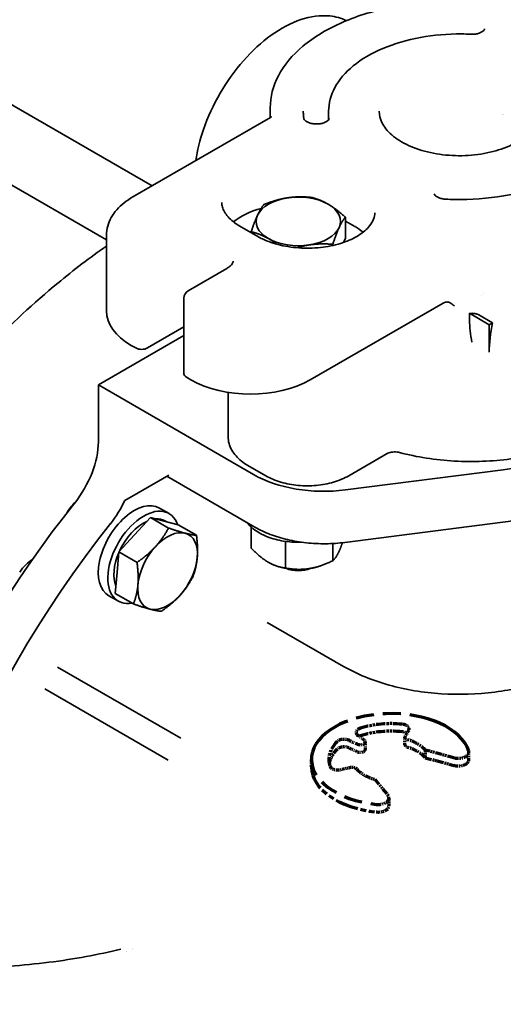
# Model space of a CAD drawing. Header units: millimetres. Extents: x 0 to 5940, y 0 to 4200.
# Tile 14 of 49: x 3888 to 3945, y 1329 to 1446. Entities that reach past the tile are written whole.
import ezdxf

# ---------------------------------------------------------------- set-up
doc = ezdxf.new("R2010")
doc.units = ezdxf.units.MM
doc.header["$LTSCALE"] = 10
doc.linetypes.add('DOUBLE_DASH_CHAIN', pattern=[1.2403, 0.6614, -0.0827, 0.1654, -0.0827, 0.1654, -0.0827])
doc.layers.add('Spigoli visibili(ISO)', color=7, linetype='Continuous', lineweight=35)
doc.layers.add('Tratto-punto-punto(ISO)', color=7, linetype='DOUBLE_DASH_CHAIN', lineweight=70)

msp = doc.modelspace()

# ---------------------------------------------------------------- linework, layer by layer
at = {"layer": 'Spigoli visibili(ISO)'}
for p, q in [((3854.26, 1444.96), (3898.14, 1419.63)), ((3878.52, 1440.46), (3903.54, 1426.01)), ((3917.54, 1434.1), (3917.54, 1435.27)), ((3924.46, 1433.85), (3924.46, 1434.86)), ((3901.28, 1424.71), (3917.56, 1434.11)), ((3945.03, 1434.52), (3945.03, 1434.52)), ((3926.44, 1419.8), (3926.44, 1422.3)), ((3913.94, 1421.24), (3916.06, 1420.01)), ((3926.44, 1421.84), (3927.58, 1421.19)), ((3898.14, 1411.18), (3898.14, 1420.17)), ((3915.29, 1420.46), (3915.29, 1420.57)), ((3926.44, 1419.8), (3926.21, 1419.3)), ((3924.95, 1418.95), (3924.95, 1419.08)), ((3907.82, 1413.58), (3912.41, 1416.23)), ((3907.32, 1412.71), (3907.32, 1403.73)), ((3942.84, 1413.3), (3942.84, 1413.3)), ((3922.28, 1403.02), (3938.02, 1412.1)), ((3941.16, 1410.09), (3941.16, 1410.9)), ((3941.16, 1410.9), (3943.49, 1409.55)), ((3942.25, 1410.72), (3943.88, 1409.77)), ((3903.01, 1406.8), (3907.32, 1409.28)), ((3943.49, 1409.55), (3943.88, 1409.77)), ((3943.49, 1409.55), (3943.49, 1406.29)), ((3907.32, 1408.26), (3897.18, 1402.41)), ((3901.07, 1407.1), (3901.6, 1406.8)), ((3907.61, 1403.33), (3908.14, 1403.02)), ((3897.18, 1395.67), (3897.18, 1402.41)), ((3897.18, 1402.41), (3915.56, 1391.79)), ((3912.56, 1396.28), (3912.56, 1401.54)), ((3926.85, 1391.64), (3931.38, 1394.26)), ((3914.89, 1392.87), (3917.01, 1391.64)), ((3904.78, 1391.28), (3905.52, 1391.71)), ((3926.47, 1389.96), (3945.15, 1392.35)), ((3904.78, 1391.28), (3900.32, 1388.71)), ((3905.29, 1391.58), (3915.73, 1385.55)), ((3904.42, 1387.81), (3905.55, 1387.15)), ((3901.47, 1384.65), (3903.34, 1386.69)), ((3903.34, 1386.69), (3904.99, 1386.26)), ((3903.34, 1386.69), (3905.49, 1385.44)), ((3904.99, 1386.26), (3906.64, 1385.82)), ((3905.05, 1386.29), (3905.21, 1386.2)), ((3906.64, 1385.82), (3908.8, 1384.58)), ((3926.4, 1383.74), (3945.08, 1386.13)), ((3899.6, 1382.62), (3901.47, 1384.65)), ((3915.29, 1385.56), (3915.29, 1383.05)), ((3919.37, 1383.82), (3919.37, 1380.69)), ((3924.95, 1383.61), (3924.95, 1381.56)), ((3899.39, 1380.15), (3899.6, 1382.62)), ((3899.6, 1382.62), (3901.76, 1381.37)), ((3899.18, 1377.68), (3899.39, 1380.15)), ((3918.81, 1380.79), (3918.67, 1380.83)), ((3922.92, 1380.79), (3922.95, 1380.8)), ((3899.18, 1377.68), (3901.34, 1376.44)), ((3898.42, 1377.42), (3899.55, 1376.76)), ((3917.18, 1374.26), (3917.18, 1374.26)), ((3926.23, 1369.04), (3917.18, 1374.26)), ((3906.96, 1360.52), (3892.35, 1368.96)), ((3890.85, 1366.36), (3905.46, 1357.93))]:
    msp.add_line(p, q, dxfattribs=at)
msp.add_arc((3908.32, 1412.71), 1, 120, 180, dxfattribs=at)
for centre, major_axis, start_param, end_param in [((3931.83, 1435.88), (13.5, 0), 6.101829, 6.101845), ((3920.87, 1421.8), (-5, 0), 4.974188, 6.021386), ((3920.87, 1421.8), (5, 0), 0.785398, 1.832596), ((3919.81, 1419.14), (8, 0), 2.001691, 2.544939), ((3920.87, 1421.8), (5, 0), 6.021386, 7.068583), ((3920.87, 1421.8), (-5, 0), 6.021386, 7.068583), ((3920.87, 1421.8), (5, 0), 4.974188, 6.021386), ((3921.93, 1417.92), (8, 0), 0.596653, 0.785398), ((3920.87, 1421.8), (5, 0), 3.926991, 4.974188), ((3939.96, 1403.84), (-16.1, 0), 4.54577, 4.545824), ((3908.14, 1411.18), (-10, 0), 0, 0.785398), ((3941.37, 1423.02), (21, 0), 4.702184, 4.716521), ((3954.1, 1412.41), (-7.5, -12.99), 5.227854, 5.497787), ((3902.31, 1407.2), (-1, 0), 0.785398, 2.356194), ((3908.32, 1403.73), (-1, 0), 0, 0.785398), ((3915.21, 1407.1), (-10, 0), 0.785398, 2.356194), ((3891.52, 1392.4), (4, 6.93), 4.455737, 5.497787), ((3939.96, 1405.88), (24, 0), 4.930555, 5.273117), ((3923.91, 1396.61), (11.81, 0), 3.926991, 4.930555), ((3921.57, 1350.36), (-38.13, -66.03), 4.455737, 6.283185), ((3895.06, 1386.29), (-1.62, -2.81), 4.204186, 4.727685), ((3901.42, 1382.61), (3, 5.2), 0, 3.141593), ((3895.76, 1389.95), (-4, -6.93), 1.314144, 1.721284), ((3902.55, 1381.96), (3, 5.2), 5.82168, 9.879937), ((3925.82, 1347.91), (-38.13, -66.03), 4.455737, 6.539837), ((3902.55, 1381.96), (2.5, 4.33), 0.684202, 1.7235), ((3902.55, 1381.96), (2.5, 4.33), 0, 0.367107), ((3905.38, 1380.33), (2.5, 4.33), 0.156654, 1.203851), ((3905.38, 1380.33), (2.5, 4.33), 5.392641, 6.439839), ((3902.55, 1381.96), (2.5, 4.33), 1.777723, 2.724375), ((3905.38, 1380.33), (2.5, 4.33), 1.203851, 2.251049), ((3889.44, 1378.79), (-1.81, -3.14), 3.943401, 4.588243), ((3905.38, 1380.33), (-2.5, -4.33), 1.203851, 2.251049), ((3920.87, 1383.42), (-5, 0), 1.147115, 1.832596), ((3920.87, 1381.79), (2.45, 0), 4.063182, 5.361596), ((3920.87, 1382.24), (3, 0), 4.442374, 4.982404), ((3920.87, 1383.42), (5, 0), 4.974188, 5.13607), ((3905.38, 1380.33), (-2.5, -4.33), 5.392641, 6.439839), ((3905.38, 1380.33), (-2.5, -4.33), 0.156654, 1.203851), ((3903.08, 1361.03), (15, 25.98), 3.805392, 3.805565), ((3903.08, 1361.03), (15, 25.98), 3.84, 3.840117)]:
    msp.add_ellipse(centre, major_axis=major_axis, ratio=0.57735, start_param=start_param, end_param=end_param, dxfattribs=at)
for points, knots in [([(3917.54, 1435.27), (3917.54, 1436.57), (3917.88, 1437.86), (3919.17, 1440.34), (3920.16, 1441.52), (3922.73, 1443.68), (3924.34, 1444.64), (3927.98, 1446.22), (3930.01, 1446.83), (3934.29, 1447.63), (3936.54, 1447.83), (3939.36, 1447.81), (3939.93, 1447.8), (3940.51, 1447.76)], [0.785398, 0.785398, 0.785398, 0.785398, 1.078234, 1.078234, 1.38707, 1.38707, 1.712888, 1.712888, 2.040862, 2.040862, 2.367504, 2.367504, 2.451818, 2.451818, 2.451818, 2.451818]), ([(3908.73, 1429.01), (3908.9, 1430.21), (3909.21, 1431.45), (3910.14, 1434.16), (3910.81, 1435.62), (3912.42, 1438.39), (3913.35, 1439.69), (3915.39, 1442.02), (3916.5, 1443.04), (3918.81, 1444.7), (3920, 1445.33), (3922.35, 1446.12), (3923.51, 1446.27), (3925.3, 1446.08), (3925.96, 1445.9), (3926.57, 1445.6)], [6.465438, 6.465438, 6.465438, 6.465438, 6.743132, 6.743132, 7.0726, 7.0726, 7.401219, 7.401219, 7.730723, 7.730723, 8.062018, 8.062018, 8.388894, 8.388894, 8.595417, 8.595417, 8.595417, 8.595417]), ([(3942.94, 1444.64), (3942.94, 1444.61), (3942.93, 1444.57), (3942.87, 1444.47), (3942.82, 1444.41), (3942.66, 1444.29), (3942.57, 1444.23), (3942.35, 1444.13), (3942.22, 1444.09), (3941.94, 1444.02), (3941.78, 1444), (3941.51, 1443.98), (3941.4, 1443.98), (3941.29, 1443.99)], [3.926991, 3.926991, 3.926991, 3.926991, 4.258603, 4.258603, 4.572715, 4.572715, 4.83802, 4.83802, 5.110124, 5.110124, 5.391619, 5.391619, 5.585054, 5.585054, 5.585054, 5.585054]), ([(3924.46, 1434.86), (3924.46, 1435.82), (3924.71, 1436.77), (3925.69, 1438.6), (3926.44, 1439.47), (3928.36, 1441.04), (3929.55, 1441.74), (3932.24, 1442.88), (3933.75, 1443.32), (3936.91, 1443.9), (3938.57, 1444.04), (3940.58, 1444.02), (3940.94, 1444.01), (3941.29, 1443.99)], [0.785398, 0.785398, 0.785398, 0.785398, 1.086317, 1.086317, 1.399302, 1.399302, 1.723547, 1.723547, 2.048897, 2.048897, 2.373332, 2.373332, 2.443461, 2.443461, 2.443461, 2.443461]), ([(3921.53, 1433.98), (3921.52, 1434.04), (3921.51, 1434.1), (3921.49, 1434.22), (3921.49, 1434.27), (3921.48, 1434.39), (3921.47, 1434.45), (3921.47, 1434.57), (3921.46, 1434.63), (3921.46, 1434.74), (3921.46, 1434.8), (3921.46, 1434.86)], [0.6981317, 0.6981317, 0.6981317, 0.6981317, 0.71558499, 0.71558499, 0.73303829, 0.73303829, 0.75049158, 0.75049158, 0.76794487, 0.76794487, 0.78539816, 0.78539816, 0.78539816, 0.78539816]), ([(3949.46, 1434.86), (3949.46, 1434.28), (3949.28, 1433.68), (3948.56, 1432.59), (3948.07, 1432.08), (3946.81, 1431.19), (3946.07, 1430.8), (3944.4, 1430.18), (3943.47, 1429.94), (3941.52, 1429.63), (3940.5, 1429.57), (3938.47, 1429.62), (3937.47, 1429.75), (3935.58, 1430.16), (3934.69, 1430.45), (3933.14, 1431.17), (3932.48, 1431.59), (3931.41, 1432.52), (3931.02, 1433.02), (3930.56, 1433.97), (3930.46, 1434.42), (3930.46, 1434.86)], [3.926991, 3.926991, 3.926991, 3.926991, 4.285627, 4.285627, 4.609922, 4.609922, 4.921341, 4.921341, 5.233184, 5.233184, 5.546493, 5.546493, 5.86023, 5.86023, 6.173163, 6.173163, 6.484521, 6.484521, 6.797348, 6.797348, 7.068583, 7.068583, 7.068583, 7.068583]), ([(3958.46, 1434.86), (3958.46, 1433.75), (3958.14, 1432.63), (3956.87, 1430.49), (3955.93, 1429.48), (3953.54, 1427.69), (3952.11, 1426.91), (3948.88, 1425.63), (3947.09, 1425.14), (3943.3, 1424.51), (3941.32, 1424.36), (3939.01, 1424.4), (3938.67, 1424.42), (3938.33, 1424.43)], [3.926991, 3.926991, 3.926991, 3.926991, 4.258603, 4.258603, 4.58242, 4.58242, 4.898219, 4.898219, 5.213918, 5.213918, 5.530389, 5.530389, 5.585054, 5.585054, 5.585054, 5.585054]), ([(3917.68, 1434.2), (3917.68, 1434.2), (3917.68, 1434.2), (3917.67, 1434.19), (3917.66, 1434.18), (3917.62, 1434.15), (3917.59, 1434.13), (3917.56, 1434.11)], [4.3319005, 4.3319005, 4.3319005, 4.3319005, 4.3982297, 4.3982297, 4.5553093, 4.5553093, 4.712389, 4.712389, 4.712389, 4.712389]), ([(3924.52, 1434.01), (3924.52, 1433.98), (3924.52, 1433.95), (3924.47, 1433.85), (3924.41, 1433.78), (3924.26, 1433.66), (3924.17, 1433.61), (3923.95, 1433.51), (3923.82, 1433.46), (3923.54, 1433.39), (3923.39, 1433.37), (3923.07, 1433.35), (3922.9, 1433.35), (3922.58, 1433.38), (3922.42, 1433.41), (3922.15, 1433.49), (3922.02, 1433.54), (3921.82, 1433.64), (3921.73, 1433.7), (3921.61, 1433.81), (3921.58, 1433.86), (3921.54, 1433.93), (3921.53, 1433.96), (3921.53, 1433.98)], [3.926991, 3.926991, 3.926991, 3.926991, 4.232423, 4.232423, 4.560167, 4.560167, 4.825551, 4.825551, 5.097179, 5.097179, 5.378311, 5.378311, 5.664713, 5.664713, 5.95062, 5.95062, 6.230182, 6.230182, 6.499585, 6.499585, 6.766606, 6.766606, 6.981317, 6.981317, 6.981317, 6.981317]), ([(3898.14, 1420.17), (3898.14, 1420.53), (3898.19, 1420.89), (3898.38, 1421.6), (3898.53, 1421.94), (3898.89, 1422.59), (3899.11, 1422.9), (3899.63, 1423.48), (3899.92, 1423.75), (3900.55, 1424.26), (3900.9, 1424.49), (3901.28, 1424.71)], [0.7853982, 0.7853982, 0.7853982, 0.7853982, 0.9424778, 0.9424778, 1.0995574, 1.0995574, 1.2566371, 1.2566371, 1.4137167, 1.4137167, 1.5707963, 1.5707963, 1.5707963, 1.5707963]), ([(3938.33, 1424.43), (3938.17, 1424.44), (3938.01, 1424.46), (3937.71, 1424.53), (3937.58, 1424.58), (3937.35, 1424.68), (3937.25, 1424.73), (3937.11, 1424.84), (3937.06, 1424.9), (3937, 1424.99), (3936.98, 1425.03), (3936.98, 1425.07), (3936.98, 1425.08), (3936.98, 1425.08)], [5.585054, 5.585054, 5.585054, 5.585054, 5.871697, 5.871697, 6.153565, 6.153565, 6.425821, 6.425821, 6.691139, 6.691139, 6.987407, 6.987407, 7.068583, 7.068583, 7.068583, 7.068583]), ([(3913.94, 1421.24), (3913.65, 1421.41), (3913.38, 1421.59), (3912.91, 1421.96), (3912.71, 1422.15), (3912.37, 1422.54), (3912.23, 1422.74), (3912.01, 1423.12), (3911.93, 1423.31), (3911.83, 1423.68), (3911.81, 1423.86), (3911.81, 1424.04)], [6.2831853, 6.2831853, 6.2831853, 6.2831853, 6.4402649, 6.4402649, 6.5973446, 6.5973446, 6.7544242, 6.7544242, 6.9115038, 6.9115038, 7.0685835, 7.0685835, 7.0685835, 7.0685835]), ([(3929.93, 1422.82), (3929.93, 1422.32), (3929.75, 1421.8), (3929, 1420.87), (3928.56, 1420.49), (3927.47, 1419.81), (3926.83, 1419.51), (3925.41, 1419.03), (3924.62, 1418.85), (3922.96, 1418.63), (3922.09, 1418.6), (3920.39, 1418.68), (3919.54, 1418.8), (3917.98, 1419.17), (3917.25, 1419.42), (3916.43, 1419.81), (3916.24, 1419.91), (3916.06, 1420.01)], [3.926991, 3.926991, 3.926991, 3.926991, 4.360273, 4.360273, 4.673442, 4.673442, 4.972352, 4.972352, 5.274348, 5.274348, 5.57948, 5.57948, 5.885251, 5.885251, 6.188939, 6.188939, 6.283185, 6.283185, 6.283185, 6.283185]), ([(3851.92, 1315.21), (3850.47, 1320.86), (3849.95, 1327.27), (3850.75, 1341.01), (3852.08, 1348.33), (3856.47, 1363.12), (3859.52, 1370.59), (3867.02, 1384.93), (3871.48, 1391.8), (3881.34, 1404.25), (3886.75, 1409.83), (3894.27, 1416.05), (3896.2, 1417.53), (3898.14, 1418.88)], [6.031582, 6.031582, 6.031582, 6.031582, 6.35277, 6.35277, 6.675001, 6.675001, 6.996878, 6.996878, 7.318522, 7.318522, 7.640258, 7.640258, 7.749361, 7.749361, 7.749361, 7.749361]), ([(3913.16, 1417.1), (3913.16, 1417.07), (3913.15, 1417.03), (3913.13, 1416.94), (3913.11, 1416.89), (3913.05, 1416.78), (3913, 1416.72), (3912.89, 1416.59), (3912.81, 1416.51), (3912.63, 1416.37), (3912.53, 1416.3), (3912.41, 1416.23)], [3.9269908, 3.9269908, 3.9269908, 3.9269908, 4.0840704, 4.0840704, 4.2411501, 4.2411501, 4.3982297, 4.3982297, 4.5553093, 4.5553093, 4.712389, 4.712389, 4.712389, 4.712389]), ([(3938.02, 1412.1), (3938.13, 1412.17), (3938.27, 1412.22), (3938.44, 1412.25), (3938.51, 1412.25), (3938.57, 1412.24)], [-0.50014125, -0.50014125, -0.50014125, -0.50014125, -0.45079386, -0.45079386, -0.42324354, -0.42324354, -0.42324354, -0.42324354]), ([(3939.37, 1411.77), (3939.37, 1411.77), (3939.37, 1411.77), (3939.19, 1411.93), (3939.01, 1412.06), (3938.74, 1412.2), (3938.65, 1412.23), (3938.57, 1412.24)], [-0.0006246, -0.0006246, -0.0006246, -0.0006246, 0, 0, 0.0766035, 0.0766035, 0.125525, 0.125525, 0.125525, 0.125525]), ([(3942.25, 1410.72), (3942.24, 1410.72), (3942.24, 1410.72), (3942.14, 1410.78), (3942.02, 1410.82), (3941.75, 1410.88), (3941.61, 1410.9), (3941.46, 1410.9)], [0, 0, 0, 0, 0.00088645, 0.00088645, 0.04346522, 0.04346522, 0.08709314, 0.08709314, 0.08709314, 0.08709314]), ([(3912.56, 1396.28), (3912.56, 1396), (3912.59, 1395.72), (3912.74, 1395.18), (3912.85, 1394.92), (3913.13, 1394.43), (3913.3, 1394.2), (3913.68, 1393.77), (3913.89, 1393.57), (3914.36, 1393.19), (3914.62, 1393.02), (3914.89, 1392.87)], [5.4977871, 5.4977871, 5.4977871, 5.4977871, 5.6548668, 5.6548668, 5.8119464, 5.8119464, 5.969026, 5.969026, 6.1261057, 6.1261057, 6.2831853, 6.2831853, 6.2831853, 6.2831853]), ([(3932.87, 1394.39), (3934.92, 1393.85), (3937.12, 1393.51), (3941.58, 1393.26), (3943.84, 1393.34), (3948.21, 1393.93), (3950.31, 1394.43), (3952.4, 1395.17), (3952.56, 1395.23), (3952.72, 1395.3)], [0.359998, 0.359998, 0.359998, 0.359998, 0.687073, 0.687073, 1.0132, 1.0132, 1.339574, 1.339574, 1.367398, 1.367398, 1.367398, 1.367398]), ([(3932.87, 1394.39), (3932.77, 1394.42), (3932.67, 1394.44), (3932.45, 1394.46), (3932.34, 1394.46), (3932.11, 1394.46), (3931.99, 1394.45), (3931.78, 1394.41), (3931.68, 1394.38), (3931.52, 1394.33), (3931.45, 1394.3), (3931.39, 1394.26), (3931.38, 1394.26), (3931.38, 1394.26)], [3.501591, 3.501591, 3.501591, 3.501591, 3.736398, 3.736398, 3.978558, 3.978558, 4.220718, 4.220718, 4.462877, 4.462877, 4.689739, 4.689739, 4.712389, 4.712389, 4.712389, 4.712389]), ([(3917.01, 1391.64), (3917.55, 1391.33), (3918.16, 1391.08), (3919.46, 1390.69), (3920.15, 1390.56), (3921.57, 1390.43), (3922.29, 1390.43), (3923.7, 1390.56), (3924.4, 1390.69), (3925.7, 1391.08), (3926.31, 1391.33), (3926.85, 1391.64)], [6.283185, 6.283185, 6.283185, 6.283185, 6.597345, 6.597345, 6.911504, 6.911504, 7.225663, 7.225663, 7.539822, 7.539822, 7.853982, 7.853982, 7.853982, 7.853982]), ([(3952.72, 1387.96), (3951.9, 1387.65), (3951.04, 1387.38), (3948.54, 1386.69), (3946.83, 1386.35), (3945.08, 1386.13)], [4.9294722, 4.9294722, 4.9294722, 4.9294722, 5.0527282, 5.0527282, 5.279621, 5.279621, 5.279621, 5.279621]), ([(3916.25, 1384.86), (3915.72, 1385.17), (3915.26, 1385.53), (3914.88, 1385.99), (3914.84, 1386.03), (3914.81, 1386.08)], [0, 0, 0, 0, 0.3342047, 0.3342047, 0.3676631, 0.3676631, 0.3676631, 0.3676631]), ([(3926.4, 1383.74), (3925.65, 1383.64), (3924.88, 1383.59), (3923.35, 1383.57), (3922.58, 1383.61), (3921.07, 1383.77), (3920.32, 1383.9), (3918.89, 1384.23), (3918.2, 1384.44), (3916.9, 1384.94), (3916.29, 1385.22), (3915.73, 1385.55)], [5.279621, 5.279621, 5.279621, 5.279621, 5.480334, 5.480334, 5.681047, 5.681047, 5.88176, 5.88176, 6.082472, 6.082472, 6.283185, 6.283185, 6.283185, 6.283185]), ([(3921.26, 1383.76), (3920.63, 1383.74), (3920, 1383.77), (3918.69, 1383.95), (3918.02, 1384.11), (3916.99, 1384.48), (3916.6, 1384.66), (3916.25, 1384.86)], [5.4367992, 5.4367992, 5.4367992, 5.4367992, 5.7288671, 5.7288671, 6.0605111, 6.0605111, 6.2831853, 6.2831853, 6.2831853, 6.2831853]), ([(3926.23, 1369.04), (3927.83, 1368.11), (3929.65, 1367.37), (3933.57, 1366.28), (3935.67, 1365.93), (3939.91, 1365.66), (3942.06, 1365.72), (3946.23, 1366.26), (3948.25, 1366.73), (3950.65, 1367.59), (3951.19, 1367.8), (3951.71, 1368.03)], [6.283185, 6.283185, 6.283185, 6.283185, 6.6199, 6.6199, 6.955439, 6.955439, 7.288851, 7.288851, 7.6227, 7.6227, 7.72187, 7.72187, 7.72187, 7.72187]), ([(3876.64, 1333.23), (3878.37, 1333.2), (3880.07, 1333.21), (3883.41, 1333.3), (3885.04, 1333.38), (3888.24, 1333.61), (3889.8, 1333.76), (3892.83, 1334.14), (3894.3, 1334.37), (3897.14, 1334.89), (3898.52, 1335.18), (3899.84, 1335.51)], [2.6854963, 2.6854963, 2.6854963, 2.6854963, 2.7726593, 2.7726593, 2.8598222, 2.8598222, 2.9469852, 2.9469852, 3.0341482, 3.0341482, 3.1213111, 3.1213111, 3.1213111, 3.1213111])]:
    msp.add_open_spline(points, degree=3, knots=knots, dxfattribs=at)
for points, weights in [([(3919.57, 1424.59), (3918.28, 1424.39), (3916.78, 1423.79)], [1.77942286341, 1.77942286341, 1.65166604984]), ([(3922.36, 1424.65), (3920.87, 1424.79), (3919.57, 1424.59)], [1.65166604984, 1.77942286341, 1.77942286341]), ([(3924.4, 1423.84), (3923.46, 1424.39), (3922.36, 1424.65)], [1.77942286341, 1.77942286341, 1.65166604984]), ([(3916.78, 1423.79), (3916.38, 1423.29), (3916.04, 1422.55)], [1.65166604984, 1.77942286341, 1.77942286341]), ([(3926.44, 1422.3), (3925.35, 1423.29), (3924.4, 1423.84)], [1.65166604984, 1.77942286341, 1.77942286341]), ([(3916.04, 1422.55), (3915.69, 1421.8), (3915.29, 1420.57)], [1.77942286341, 1.77942286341, 1.65166604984]), ([(3925.7, 1421.05), (3926.04, 1421.8), (3926.44, 1422.3)], [1.77942286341, 1.77942286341, 1.65166604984]), ([(3924.95, 1419.08), (3925.35, 1420.3), (3925.7, 1421.05)], [1.65166604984, 1.77942286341, 1.77942286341]), ([(3915.29, 1420.57), (3916.38, 1420.3), (3917.33, 1419.76)], [1.65166604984, 1.77942286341, 1.77942286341]), ([(3917.33, 1419.76), (3917.82, 1419.48), (3918.33, 1419.09)], [1.77942286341, 1.77942286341, 1.74549937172]), ([(3920.69, 1418.68), (3921.44, 1418.9), (3922.16, 1419.01)], [1.73998007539, 1.77942286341, 1.77942286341]), ([(3922.16, 1419.01), (3923.46, 1419.21), (3924.95, 1419.08)], [1.77942286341, 1.77942286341, 1.65166604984]), ([(3905.49, 1385.44), (3904.81, 1384.17), (3903.94, 1383.23)], [1.65166604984, 1.77942286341, 1.77942286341]), ([(3907.46, 1384.83), (3906.69, 1385.03), (3905.49, 1385.44)], [1.77942286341, 1.77942286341, 1.65166604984]), ([(3908.8, 1384.58), (3908.23, 1384.63), (3907.46, 1384.83)], [1.65166604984, 1.77942286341, 1.77942286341]), ([(3908.9, 1381.93), (3909, 1383.07), (3908.8, 1384.58)], [1.77942286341, 1.77942286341, 1.65166604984]), ([(3925.7, 1382.68), (3925.89, 1383.1), (3926.1, 1383.7)], [1.70003500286, 1.70003500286, 1.66030831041]), ([(3903.94, 1383.23), (3903.08, 1382.28), (3901.76, 1381.37)], [1.77942286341, 1.77942286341, 1.65166604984]), ([(3915.29, 1383.05), (3916.38, 1381.93), (3917.33, 1381.38)], [1.57797798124, 1.70003500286, 1.70003500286]), ([(3924.95, 1381.56), (3925.35, 1381.93), (3925.7, 1382.68)], [1.57797798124, 1.70003500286, 1.70003500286]), ([(3901.76, 1381.37), (3901.96, 1379.87), (3901.87, 1378.72)], [1.65166604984, 1.77942286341, 1.77942286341]), ([(3908.37, 1379.64), (3908.8, 1380.78), (3908.9, 1381.93)], [1.65166604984, 1.77942286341, 1.77942286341]), ([(3917.33, 1381.38), (3918.28, 1380.83), (3919.37, 1380.69)], [1.70003500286, 1.70003500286, 1.57797798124]), ([(3924.95, 1381.56), (3923.46, 1380.83), (3922.16, 1380.63)], [1.57799338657, 1.7000515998, 1.7000515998]), ([(3922.16, 1380.63), (3920.87, 1380.43), (3919.37, 1380.69)], [1.7000515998, 1.7000515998, 1.57799338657]), ([(3906.82, 1377.42), (3907.68, 1378.37), (3908.37, 1379.64)], [1.77942286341, 1.77942286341, 1.65166604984]), ([(3901.87, 1378.72), (3901.77, 1377.58), (3901.34, 1376.44)], [1.77942286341, 1.77942286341, 1.65166604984]), ([(3901.34, 1376.44), (3902.54, 1376.02), (3903.3, 1375.82)], [1.65166604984, 1.77942286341, 1.77942286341]), ([(3904.64, 1375.57), (3905.95, 1376.48), (3906.82, 1377.42)], [1.65166604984, 1.77942286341, 1.77942286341]), ([(3903.3, 1375.82), (3904.07, 1375.62), (3904.64, 1375.57)], [1.77942286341, 1.77942286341, 1.65166604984])]:
    msp.add_rational_spline(points, weights, degree=2, dxfattribs=at)
for points in [[(3941.16, 1410.09), (3941.16, 1409.26), (3941.26, 1408.38), (3941.44, 1407.47)], [(3919.37, 1383.82), (3919.37, 1383.83), (3919.37, 1383.84), (3919.37, 1383.85)]]:
    msp.add_open_spline(points, degree=3, dxfattribs=at)
at = {"layer": 'Tratto-punto-punto(ISO)', "ltscale": 0.039012}
for p, q in [((3933.94, 1361.43), (3933.53, 1360.76)), ((3926.9, 1360.26), (3927.86, 1359.82)), ((3928.69, 1360.3), (3927.93, 1360.86)), ((3927.86, 1358.92), (3926.9, 1359.36)), ((3927.07, 1357.03), (3925.91, 1356.79))]:
    msp.add_line(p, q, dxfattribs=at)
at = {"layer": 'Tratto-punto-punto(ISO)', "ltscale": 0.034817}
for p, q in [((3933.49, 1359.75), (3933.49, 1360.64)), ((3928.82, 1359.19), (3928.82, 1360.09)), ((3935.91, 1359.11), (3935.91, 1358.21)), ((3922.43, 1357.11), (3922.43, 1358.01)), ((3941.09, 1357.97), (3941.09, 1358.87)), ((3931.62, 1352.5), (3931.62, 1353.4))]:
    msp.add_line(p, q, dxfattribs=at)
at = {"layer": 'Tratto-punto-punto(ISO)', "ltscale": 0.118021}
for p, q in [((3939.28, 1358.2), (3935.91, 1359.11)), ((3935.91, 1358.21), (3939.28, 1357.3)), ((3929.93, 1355.66), (3931.5, 1353.71))]:
    msp.add_line(p, q, dxfattribs=at)
at = {"layer": 'Tratto-punto-punto(ISO)', "ltscale": 1.296396}
msp.add_ellipse((3931.83, 1358.01), major_axis=(9.4, 0), ratio=0.57735, start_param=0.183624, end_param=4.528765, dxfattribs=at)
at = {"layer": 'Tratto-punto-punto(ISO)', "ltscale": 0.053575}
for centre, major_axis, start_param, end_param in [((3928.69, 1361.21), (-0.98, 0), 5.227307, 6.952759), ((3933.02, 1361.62), (0.98, 0), 5.940468, 7.665919), ((3926.29, 1359.82), (0.98, 0), 0.901223, 2.626675), ((3926.29, 1358.92), (-0.98, 0), 4.042816, 5.768267), ((3925.58, 1357.32), (-0.98, 0), 0.188062, 1.913514)]:
    msp.add_ellipse(centre, major_axis=major_axis, ratio=0.57735, start_param=start_param, end_param=end_param, dxfattribs=at)
at = {"layer": 'Tratto-punto-punto(ISO)', "ltscale": 0.163731}
for centre, major_axis, start_param, end_param in [((3931.83, 1358.01), (7.34, 0), 1.382734, 2.085714), ((3931.83, 1357.11), (-7.34, 0), 4.524327, 5.227307), ((3931.83, 1358.01), (-7.34, 0), 5.768267, 6.471248)]:
    msp.add_ellipse(centre, major_axis=major_axis, ratio=0.57735, start_param=start_param, end_param=end_param, dxfattribs=at)
at = {"layer": 'Tratto-punto-punto(ISO)', "ltscale": 0.019811}
msp.add_ellipse((3933.02, 1360.72), major_axis=(-0.98, 0), ratio=0.57735, start_param=3.88427, end_param=4.524327, dxfattribs=at)
at = {"layer": 'Tratto-punto-punto(ISO)', "ltscale": 0.054213}
msp.add_ellipse((3928.23, 1360.09), major_axis=(0.588, 0), ratio=0.57735, start_param=4.042816, end_param=6.952759, dxfattribs=at)
at = {"layer": 'Tratto-punto-punto(ISO)', "ltscale": 0.005171}
msp.add_ellipse((3928.69, 1360.31), major_axis=(-0.98, 0), ratio=0.57735, start_param=5.227307, end_param=5.396751, dxfattribs=at)
at = {"layer": 'Tratto-punto-punto(ISO)', "ltscale": 0.027056}
for centre, start_param, end_param in [((3934.08, 1360.64), 5.940468, 7.395439), ((3927.26, 1356.71), 3.600135, 5.055107)]:
    msp.add_ellipse(centre, major_axis=(-0.588, 0), ratio=0.57735, start_param=start_param, end_param=end_param, dxfattribs=at)
at = {"layer": 'Tratto-punto-punto(ISO)', "ltscale": 0.096449}
for centre, major_axis, start_param, end_param in [((3931.83, 1358.01), (4.5, 0), 0.436332, 1.112254), ((3931.83, 1357.11), (-4.5, 0), 3.577925, 4.253847), ((3931.83, 1358.01), (-4.5, 0), 0.458542, 1.134464)]:
    msp.add_ellipse(centre, major_axis=major_axis, ratio=0.57735, start_param=start_param, end_param=end_param, dxfattribs=at)
at = {"layer": 'Tratto-punto-punto(ISO)', "ltscale": 0.095167}
msp.add_ellipse((3931.83, 1357.11), major_axis=(-7.34, 0), ratio=0.57735, start_param=5.768267, end_param=6.177045, dxfattribs=at)
at = {"layer": 'Tratto-punto-punto(ISO)', "ltscale": 0.041715}
msp.add_ellipse((3928.23, 1359.19), major_axis=(0.588, 0), ratio=0.57735, start_param=4.042816, end_param=6.283185, dxfattribs=at)
at = {"layer": 'Tratto-punto-punto(ISO)', "ltscale": 0.02066}
msp.add_ellipse((3934.08, 1359.75), major_axis=(-0.588, 0), ratio=0.57735, start_param=0, end_param=1.112254, dxfattribs=at)
at = {"layer": 'Tratto-punto-punto(ISO)', "ltscale": 0.088494}
for centre, start_param, end_param in [((3939.82, 1358.87), 4.276057, 6.466809), ((3930.34, 1353.4), 4.528765, 6.719518)]:
    msp.add_ellipse(centre, major_axis=(1.27, 0), ratio=0.57735, start_param=start_param, end_param=end_param, dxfattribs=at)
at = {"layer": 'Tratto-punto-punto(ISO)', "ltscale": 0.081068}
msp.add_ellipse((3939.82, 1357.97), major_axis=(1.27, 0), ratio=0.57735, start_param=4.276057, end_param=6.283185, dxfattribs=at)
at = {"layer": 'Tratto-punto-punto(ISO)', "ltscale": 0.413802}
msp.add_ellipse((3931.83, 1357.11), major_axis=(-9.4, 0), ratio=0.57735, start_param=0, end_param=1.387173, dxfattribs=at)
at = {"layer": 'Tratto-punto-punto(ISO)', "ltscale": 0.070848}
msp.add_ellipse((3930.34, 1352.5), major_axis=(1.27, 0), ratio=0.57735, start_param=4.528765, end_param=6.283185, dxfattribs=at)

doc.saveas('drawing.dxf')
